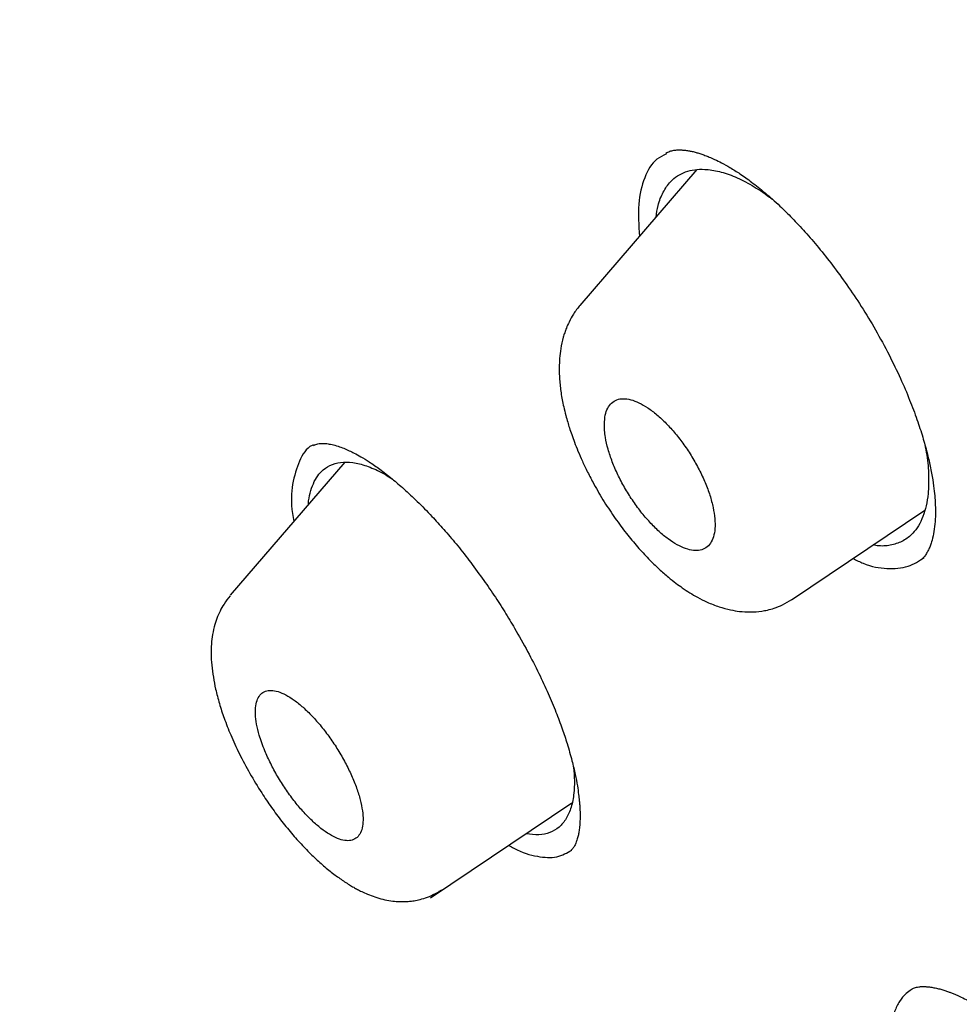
# Model space of a CAD drawing. Header units: millimetres. Extents: x 8 to 827, y 12 to 1643.
# Tile 48 of 134: x 663 to 673, y 618 to 629. Entities that reach past the tile are written whole.
import ezdxf

# ---------------------------------------------------------------- set-up
doc = ezdxf.new("R2010")
doc.units = ezdxf.units.MM

msp = doc.modelspace()

# ---------------------------------------------------------------- linework, layer by layer
at = {"color": 7, "linetype": 'Continuous', "lineweight": 30}
for p, q in [((669.815, 627.267), (668.583, 625.838)), ((666.11, 624.187), (664.902, 622.786)), ((670.813, 622.739), (672.215, 623.682)), ((667.011, 619.6), (668.501, 620.6))]:
    msp.add_line(p, q, dxfattribs=at)
for points, knots in [([(748.24, 569.38), (748.275, 569.411), (748.342, 569.47), (748.432, 569.553), (748.508, 569.624), (748.572, 569.685), (748.628, 569.741), (748.679, 569.792), (748.726, 569.839), (748.772, 569.886), (748.819, 569.934), (748.869, 569.987), (748.916, 570.038), (748.958, 570.083), (749, 570.129), (749.048, 570.182), (749.107, 570.249), (749.171, 570.323), (749.237, 570.401), (749.3, 570.477), (749.36, 570.55), (749.407, 570.609), (749.444, 570.656), (749.475, 570.696), (749.51, 570.741), (749.55, 570.794), (749.593, 570.852), (749.637, 570.911), (749.679, 570.968), (749.716, 571.02), (749.75, 571.069), (749.785, 571.118), (749.822, 571.172), (749.866, 571.237), (749.914, 571.308), (749.961, 571.38), (750.002, 571.443), (750.04, 571.502), (750.079, 571.563), (750.122, 571.634), (750.17, 571.712), (750.216, 571.789), (750.256, 571.858), (750.292, 571.92), (750.327, 571.981), (750.362, 572.044), (750.399, 572.11), (750.434, 572.175), (750.468, 572.239), (750.498, 572.296), (750.527, 572.352), (750.557, 572.41), (750.591, 572.476), (750.629, 572.553), (750.67, 572.636), (750.709, 572.718), (750.744, 572.791), (750.775, 572.86), (750.809, 572.932), (750.846, 573.016), (750.886, 573.107), (750.925, 573.198), (750.961, 573.283), (750.999, 573.376), (751.042, 573.482), (751.091, 573.606), (751.138, 573.729), (751.182, 573.848), (751.225, 573.968), (751.272, 574.101), (751.315, 574.231), (751.354, 574.35), (751.386, 574.449), (751.414, 574.539), (751.439, 574.621), (751.465, 574.709), (751.496, 574.813), (751.531, 574.938), (751.568, 575.071), (751.6, 575.192), (751.626, 575.295), (751.649, 575.384), (751.67, 575.472), (751.697, 575.585), (751.729, 575.722), (751.764, 575.881), (751.796, 576.034), (751.825, 576.18), (751.85, 576.307), (751.871, 576.419), (751.889, 576.519), (751.907, 576.623), (751.925, 576.73), (751.943, 576.845), (751.963, 576.975), (751.984, 577.116), (752.004, 577.259), (752.022, 577.393), (752.037, 577.516), (752.05, 577.626), (752.061, 577.723), (752.07, 577.8), (752.077, 577.868), (752.084, 577.939), (752.093, 578.028), (752.102, 578.131), (752.112, 578.243), (752.122, 578.356), (752.13, 578.465), (752.138, 578.57), (752.144, 578.668), (752.15, 578.76), (752.155, 578.843), (752.159, 578.915), (752.162, 578.976), (752.165, 579.032), (752.168, 579.092), (752.171, 579.166), (752.174, 579.254), (752.178, 579.352), (752.181, 579.455), (752.184, 579.561), (752.187, 579.674), (752.189, 579.792), (752.19, 579.912), (752.191, 580.024), (752.192, 580.116), (752.192, 580.188), (752.192, 580.242), (752.191, 580.294), (752.191, 580.353), (752.19, 580.425), (752.189, 580.511), (752.188, 580.607), (752.186, 580.706), (752.183, 580.805), (752.181, 580.904), (752.177, 581.014), (752.173, 581.135), (752.168, 581.263), (752.162, 581.377), (752.158, 581.472), (752.154, 581.542), (752.151, 581.593), (752.149, 581.636), (752.146, 581.688), (752.142, 581.751), (752.137, 581.826), (752.13, 581.936), (752.12, 582.076), (752.108, 582.239), (752.095, 582.394), (752.083, 582.538), (752.07, 582.673), (752.058, 582.801), (752.045, 582.925), (752.03, 583.069), (752.012, 583.236), (751.989, 583.431), (751.964, 583.637), (751.936, 583.853), (751.905, 584.078), (751.872, 584.306), (751.842, 584.503), (751.816, 584.665), (751.796, 584.792), (751.776, 584.909), (751.759, 585.013), (751.743, 585.103), (751.728, 585.189), (751.712, 585.28), (751.694, 585.384), (751.672, 585.501), (751.648, 585.632), (751.609, 585.838), (751.552, 586.122), (751.476, 586.49), (751.411, 586.785), (751.364, 586.996), (751.338, 587.109), (751.315, 587.208), (751.295, 587.292), (751.279, 587.362), (751.265, 587.418), (751.253, 587.47), (751.238, 587.531), (751.218, 587.612), (751.193, 587.715), (751.162, 587.84), (751.127, 587.978), (751.075, 588.181), (751.009, 588.435), (750.94, 588.69), (750.887, 588.882), (750.85, 589.015), (750.816, 589.136), (750.785, 589.245), (750.758, 589.339), (750.734, 589.42), (750.709, 589.508), (750.677, 589.615), (750.636, 589.755), (750.586, 589.921), (750.527, 590.113), (750.437, 590.404), (750.315, 590.787), (750.187, 591.177), (750.08, 591.492), (749.999, 591.731), (749.916, 591.971), (749.831, 592.21), (749.754, 592.426), (749.688, 592.61), (749.634, 592.756), (749.589, 592.878), (749.553, 592.977), (749.526, 593.049), (749.506, 593.103), (749.487, 593.154), (749.463, 593.217), (749.433, 593.297), (749.396, 593.395), (749.354, 593.505), (749.283, 593.69), (749.187, 593.94), (749.075, 594.224), (748.976, 594.474), (748.885, 594.699), (748.79, 594.933), (748.687, 595.183), (748.577, 595.449), (748.458, 595.73), (748.348, 595.988), (748.251, 596.215), (748.17, 596.402), (748.093, 596.578), (748.022, 596.739), (747.952, 596.896), (747.886, 597.045), (747.824, 597.182), (747.77, 597.303), (747.716, 597.423), (747.655, 597.558), (747.584, 597.712), (747.506, 597.882), (747.423, 598.062), (747.319, 598.286), (747.191, 598.558), (747.038, 598.881), (746.854, 599.265), (746.635, 599.715), (746.379, 600.235), (746.102, 600.785), (745.806, 601.366), (745.544, 601.869), (745.326, 602.284), (745.156, 602.603), (744.981, 602.929), (744.806, 603.253), (744.637, 603.563), (744.48, 603.849), (744.335, 604.11), (744.206, 604.343), (744.091, 604.548), (743.991, 604.725), (743.903, 604.88), (743.829, 605.011), (743.768, 605.118), (743.724, 605.196), (743.695, 605.247), (743.676, 605.279), (743.66, 605.308), (743.641, 605.34), (743.619, 605.378), (743.582, 605.443), (743.525, 605.542), (743.445, 605.68), (743.35, 605.845), (743.239, 606.036), (743.112, 606.252), (742.97, 606.495), (742.811, 606.764), (742.635, 607.06), (742.442, 607.381), (742.233, 607.727), (742.008, 608.097), (741.766, 608.491), (741.506, 608.91), (741.224, 609.359), (740.92, 609.841), (740.592, 610.353), (740.249, 610.883), (739.83, 611.524), (739.338, 612.266), (738.735, 613.158), (738.089, 614.096), (737.399, 615.079), (736.686, 616.076), (735.95, 617.085), (735.19, 618.105), (734.425, 619.114), (733.654, 620.11), (732.864, 621.112), (732.055, 622.12), (731.226, 623.132), (730.395, 624.128), (729.562, 625.108), (728.728, 626.072), (727.91, 627.001), (727.107, 627.896), (726.322, 628.757), (725.539, 629.603), (724.758, 630.434), (723.932, 631.299), (723.061, 632.197), (722.143, 633.126), (721.23, 634.035), (720.321, 634.923), (719.417, 635.792), (718.536, 636.625), (717.678, 637.422), (716.843, 638.186), (716.015, 638.932), (715.194, 639.661), (714.349, 640.399), (713.482, 641.144), (712.593, 641.894), (711.715, 642.623), (710.848, 643.331), (709.992, 644.018), (709.14, 644.691), (708.284, 645.355), (707.397, 646.03), (706.479, 646.717), (705.529, 647.414), (704.783, 647.95), (704.244, 648.332), (703.915, 648.563), (703.586, 648.793), (703.254, 649.022), (702.922, 649.251), (702.592, 649.476), (702.296, 649.676), (702.043, 649.846), (701.836, 649.985), (701.651, 650.108), (701.488, 650.216), (701.347, 650.309), (701.23, 650.386), (701.134, 650.449), (701.06, 650.498), (701.005, 650.534), (700.955, 650.566), (700.895, 650.605), (700.812, 650.659), (700.711, 650.725), (700.598, 650.798), (700.448, 650.895), (700.26, 651.016), (700.027, 651.165), (699.776, 651.325), (699.507, 651.495), (699.22, 651.674), (698.913, 651.865), (698.592, 652.063), (698.163, 652.325), (697.64, 652.64), (697.098, 652.961), (696.638, 653.23), (696.256, 653.45), (695.951, 653.623), (695.724, 653.752), (695.578, 653.834), (695.447, 653.907), (695.332, 653.971), (695.213, 654.037), (695.077, 654.112), (694.916, 654.201), (694.739, 654.298), (694.55, 654.401), (694.289, 654.542), (693.955, 654.72), (693.518, 654.951), (693.035, 655.201), (692.503, 655.471), (692.081, 655.682), (691.773, 655.833), (691.589, 655.922), (691.415, 656.006), (691.259, 656.081), (691.126, 656.145), (691.017, 656.197), (690.931, 656.237), (690.867, 656.267), (690.811, 656.294), (690.747, 656.324), (690.661, 656.364), (690.55, 656.415), (690.414, 656.479), (690.258, 656.55), (690.093, 656.626), (689.876, 656.724), (689.615, 656.841), (689.3, 656.98), (688.984, 657.117), (688.664, 657.254), (688.346, 657.387), (688.098, 657.49), (687.921, 657.562), (687.821, 657.602), (687.735, 657.637), (687.665, 657.665), (687.611, 657.687), (687.566, 657.705), (687.524, 657.722), (687.475, 657.741), (687.406, 657.769), (687.313, 657.805), (687.192, 657.852), (687.053, 657.906), (686.898, 657.966), (686.731, 658.03), (686.559, 658.095), (686.382, 658.161), (686.154, 658.245), (685.871, 658.347), (685.604, 658.442), (685.406, 658.51), (685.288, 658.551), (685.185, 658.586), (685.106, 658.613), (685.045, 658.634), (684.999, 658.649), (684.949, 658.666), (684.888, 658.687), (684.812, 658.712), (684.721, 658.742), (684.561, 658.794), (684.342, 658.864), (684.1, 658.94), (683.898, 659.003), (683.731, 659.053), (683.575, 659.1), (683.43, 659.143), (683.292, 659.183), (683.166, 659.219), (683.054, 659.251), (682.962, 659.277), (682.898, 659.295), (682.853, 659.307), (682.817, 659.317), (682.772, 659.329), (682.713, 659.345), (682.64, 659.365), (682.535, 659.393), (682.402, 659.428), (682.25, 659.468), (682.105, 659.505), (681.968, 659.539), (681.841, 659.571), (681.722, 659.6), (681.581, 659.634), (681.417, 659.672), (681.227, 659.715), (681.035, 659.758), (680.849, 659.798), (680.667, 659.836), (680.488, 659.873), (680.305, 659.909), (680.117, 659.945), (679.934, 659.978), (679.756, 660.01), (679.587, 660.039), (679.423, 660.066), (679.255, 660.093), (679.08, 660.12), (678.894, 660.147), (678.72, 660.171), (678.561, 660.192), (678.422, 660.21), (678.292, 660.225), (678.178, 660.239), (678.075, 660.25), (677.973, 660.261), (677.86, 660.273), (677.734, 660.285), (677.586, 660.299), (677.426, 660.313), (677.258, 660.326), (677.098, 660.338), (676.947, 660.347), (676.798, 660.356), (676.645, 660.364), (676.436, 660.373), (676.18, 660.382), (675.885, 660.388), (675.638, 660.389), (675.432, 660.388), (675.264, 660.385), (675.091, 660.381), (674.904, 660.375), (674.72, 660.367), (674.548, 660.358), (674.402, 660.349), (674.272, 660.34), (674.159, 660.331), (674.071, 660.324), (674.003, 660.318), (673.946, 660.312), (673.883, 660.307), (673.811, 660.3), (673.729, 660.291), (673.636, 660.281), (673.533, 660.269), (673.42, 660.256), (673.308, 660.241), (673.201, 660.227), (673.103, 660.213), (673.01, 660.199), (672.924, 660.186), (672.846, 660.174), (672.774, 660.162), (672.702, 660.15), (672.624, 660.136), (672.535, 660.12), (672.437, 660.102), (672.337, 660.083), (672.241, 660.064), (672.154, 660.046), (672.075, 660.029), (672.003, 660.013), (671.924, 659.995), (671.833, 659.974), (671.727, 659.949), (671.62, 659.923), (671.518, 659.897), (671.426, 659.873), (671.339, 659.849), (671.246, 659.824), (671.143, 659.794), (671.036, 659.763), (670.934, 659.732), (670.842, 659.703), (670.753, 659.675), (670.653, 659.642), (670.543, 659.605), (670.431, 659.566), (670.327, 659.529), (670.227, 659.492), (670.125, 659.454), (670.016, 659.412), (669.914, 659.371), (669.825, 659.335), (669.754, 659.305), (669.687, 659.277), (669.615, 659.246), (669.54, 659.213), (669.464, 659.179), (669.394, 659.147), (669.33, 659.117), (669.273, 659.091), (669.221, 659.066), (669.169, 659.041), (669.112, 659.013), (669.047, 658.981), (668.975, 658.945), (668.91, 658.911), (668.854, 658.883), (668.812, 658.861), (668.778, 658.842), (668.746, 658.825), (668.709, 658.805), (668.663, 658.78), (668.605, 658.748), (668.541, 658.713), (668.478, 658.677), (668.421, 658.644), (668.37, 658.615), (668.324, 658.587), (668.277, 658.559), (668.225, 658.528), (668.167, 658.493), (668.103, 658.453), (668.036, 658.411), (667.971, 658.369), (667.911, 658.33), (667.858, 658.295), (667.805, 658.26), (667.747, 658.221), (667.681, 658.176), (667.611, 658.128), (667.54, 658.077), (667.472, 658.029), (667.407, 657.981), (667.341, 657.933), (667.274, 657.882), (667.206, 657.83), (667.145, 657.782), (667.091, 657.74), (667.047, 657.705), (667.012, 657.677), (666.979, 657.65), (666.94, 657.618), (666.892, 657.578), (666.835, 657.531), (666.771, 657.476), (666.698, 657.414), (666.618, 657.343), (666.562, 657.293), (666.533, 657.266)], [0, 0, 0, 0, 0.001644, 0.003103, 0.004378, 0.005477, 0.006468, 0.007363, 0.008161, 0.008882, 0.009699, 0.010611, 0.011498, 0.012241, 0.012841, 0.013757, 0.014848, 0.016085, 0.017298, 0.018516, 0.019659, 0.020704, 0.021236, 0.021829, 0.022522, 0.023314, 0.024205, 0.025136, 0.025961, 0.026737, 0.027404, 0.028117, 0.028902, 0.02976, 0.03092, 0.031958, 0.032848, 0.033605, 0.034447, 0.035438, 0.036574, 0.03767, 0.038617, 0.039416, 0.040195, 0.041122, 0.041955, 0.042866, 0.04372, 0.044483, 0.045154, 0.045907, 0.046765, 0.047771, 0.048917, 0.049997, 0.050927, 0.051709, 0.052625, 0.053691, 0.054893, 0.056052, 0.057105, 0.058054, 0.059494, 0.061028, 0.062595, 0.063958, 0.065344, 0.066913, 0.068699, 0.069932, 0.071117, 0.072163, 0.073068, 0.073944, 0.075209, 0.076662, 0.078249, 0.079712, 0.080753, 0.081727, 0.082702, 0.083683, 0.085478, 0.087244, 0.088909, 0.090472, 0.091985, 0.093016, 0.094082, 0.095179, 0.096307, 0.097484, 0.09881, 0.100394, 0.101893, 0.103278, 0.104548, 0.105683, 0.106664, 0.10749, 0.108043, 0.108733, 0.109643, 0.110743, 0.111872, 0.113004, 0.114141, 0.115138, 0.116137, 0.117064, 0.117881, 0.118587, 0.119183, 0.119675, 0.120229, 0.120958, 0.121839, 0.122815, 0.123817, 0.124845, 0.125899, 0.127073, 0.128268, 0.129351, 0.130275, 0.130888, 0.131404, 0.131839, 0.13237, 0.133054, 0.133884, 0.134824, 0.135763, 0.136691, 0.137611, 0.13852, 0.139778, 0.141002, 0.142068, 0.142946, 0.143637, 0.143987, 0.144356, 0.144831, 0.145411, 0.146098, 0.146889, 0.148434, 0.149933, 0.151335, 0.152638, 0.153842, 0.154978, 0.156084, 0.157161, 0.15883, 0.16055, 0.162349, 0.164289, 0.166263, 0.168283, 0.170255, 0.171396, 0.172518, 0.173545, 0.174434, 0.1752, 0.175874, 0.176647, 0.177537, 0.178544, 0.179668, 0.180875, 0.18381, 0.186911, 0.190178, 0.191242, 0.192185, 0.193007, 0.193708, 0.194287, 0.194745, 0.1951, 0.19559, 0.196262, 0.197117, 0.198154, 0.199347, 0.200529, 0.203168, 0.205597, 0.206756, 0.207852, 0.208841, 0.209717, 0.210479, 0.211128, 0.211687, 0.212604, 0.21373, 0.215064, 0.216607, 0.218357, 0.222056, 0.225753, 0.227633, 0.229512, 0.23139, 0.233267, 0.235127, 0.236437, 0.237566, 0.238514, 0.239282, 0.23987, 0.240182, 0.240543, 0.241034, 0.241655, 0.242405, 0.243284, 0.244212, 0.246686, 0.249046, 0.25074, 0.252411, 0.254188, 0.256082, 0.258093, 0.26022, 0.262465, 0.263905, 0.265341, 0.266662, 0.267862, 0.268941, 0.270172, 0.271196, 0.272013, 0.272865, 0.273866, 0.275017, 0.276297, 0.277629, 0.279008, 0.281269, 0.283645, 0.286135, 0.289713, 0.293497, 0.297487, 0.301683, 0.306084, 0.308321, 0.310607, 0.312943, 0.315305, 0.31752, 0.319553, 0.321404, 0.323074, 0.324493, 0.325747, 0.326838, 0.327764, 0.328527, 0.329103, 0.32941, 0.329598, 0.329788, 0.330018, 0.330287, 0.330596, 0.331391, 0.332368, 0.333527, 0.334869, 0.336392, 0.338098, 0.339985, 0.342055, 0.344307, 0.346741, 0.349308, 0.352051, 0.354969, 0.358063, 0.361436, 0.364995, 0.368722, 0.372463, 0.378308, 0.38411, 0.390961, 0.397751, 0.404481, 0.411623, 0.418696, 0.425698, 0.432631, 0.439494, 0.446696, 0.453819, 0.460864, 0.467831, 0.474719, 0.481528, 0.487875, 0.494152, 0.500358, 0.506494, 0.512559, 0.519677, 0.526714, 0.533668, 0.540541, 0.547332, 0.554042, 0.560294, 0.566473, 0.572581, 0.578617, 0.584581, 0.591152, 0.597634, 0.604026, 0.610327, 0.616538, 0.622676, 0.628878, 0.635172, 0.641972, 0.648877, 0.655887, 0.658271, 0.660667, 0.663075, 0.665495, 0.667927, 0.670371, 0.672745, 0.674429, 0.67595, 0.67731, 0.678508, 0.679545, 0.680405, 0.681109, 0.681658, 0.68205, 0.682319, 0.682761, 0.683377, 0.684146, 0.684988, 0.685895, 0.687451, 0.689169, 0.691047, 0.693026, 0.695158, 0.697441, 0.699874, 0.702334, 0.707046, 0.711597, 0.714542, 0.717415, 0.720215, 0.721446, 0.722556, 0.723543, 0.724408, 0.725182, 0.726266, 0.727494, 0.728865, 0.730329, 0.731824, 0.734852, 0.738001, 0.741919, 0.746039, 0.750362, 0.751803, 0.753265, 0.754671, 0.7559, 0.75695, 0.757821, 0.758479, 0.758977, 0.759335, 0.759813, 0.760491, 0.76137, 0.76245, 0.76373, 0.765074, 0.766392, 0.76891, 0.771331, 0.773964, 0.776525, 0.779094, 0.781673, 0.782582, 0.783416, 0.78412, 0.784695, 0.785139, 0.785452, 0.785777, 0.786179, 0.786657, 0.787484, 0.788471, 0.789618, 0.790924, 0.792315, 0.793743, 0.795208, 0.79671, 0.799445, 0.802294, 0.803423, 0.804429, 0.805294, 0.806018, 0.806456, 0.806819, 0.807208, 0.807725, 0.808368, 0.80914, 0.81003, 0.81246, 0.814726, 0.816244, 0.817679, 0.81903, 0.820297, 0.821455, 0.822605, 0.823582, 0.824384, 0.825013, 0.825273, 0.825551, 0.825949, 0.826467, 0.827105, 0.827863, 0.829233, 0.830599, 0.831885, 0.833092, 0.83422, 0.83527, 0.836282, 0.837997, 0.839664, 0.841378, 0.84317, 0.844693, 0.846322, 0.848044, 0.849704, 0.851461, 0.853083, 0.854627, 0.856127, 0.857652, 0.859292, 0.861041, 0.862862, 0.864186, 0.865538, 0.866788, 0.867876, 0.868801, 0.869719, 0.870796, 0.872031, 0.873339, 0.875035, 0.876665, 0.87822, 0.879681, 0.881074, 0.882564, 0.884182, 0.887232, 0.890161, 0.892979, 0.894654, 0.896351, 0.898081, 0.899909, 0.902064, 0.903719, 0.905225, 0.906578, 0.907755, 0.908744, 0.909333, 0.909886, 0.910537, 0.911293, 0.912159, 0.913131, 0.914222, 0.915432, 0.91671, 0.917805, 0.918852, 0.919851, 0.920779, 0.921625, 0.92239, 0.923111, 0.923948, 0.924917, 0.926018, 0.927151, 0.928198, 0.929159, 0.930034, 0.930822, 0.931538, 0.932678, 0.933857, 0.935076, 0.936276, 0.937278, 0.938201, 0.939231, 0.940408, 0.941718, 0.942908, 0.943929, 0.94488, 0.946018, 0.947378, 0.948725, 0.949948, 0.951064, 0.952253, 0.953565, 0.954954, 0.955926, 0.956773, 0.957521, 0.958377, 0.95938, 0.960273, 0.961159, 0.961955, 0.962659, 0.963272, 0.96388, 0.964592, 0.965411, 0.966335, 0.967273, 0.967903, 0.968435, 0.96887, 0.969228, 0.969655, 0.97027, 0.971016, 0.971884, 0.97272, 0.973468, 0.974129, 0.974703, 0.975296, 0.975976, 0.976747, 0.97761, 0.97852, 0.979437, 0.98024, 0.98093, 0.981609, 0.982401, 0.983307, 0.98432, 0.985295, 0.98628, 0.987152, 0.988023, 0.989078, 0.990032, 0.990937, 0.991719, 0.99238, 0.99282, 0.993259, 0.99383, 0.994537, 0.99538, 0.996339, 0.997429, 0.998649, 1, 1, 1, 1]), ([(653.195, 626.045), (653.075, 626.473), (652.789, 627.492), (652.429, 629.048), (652.103, 630.717), (651.86, 632.333), (651.696, 633.893), (651.613, 635.395), (651.61, 636.835), (651.689, 638.212), (651.849, 639.521), (652.09, 640.761), (652.412, 641.929), (652.814, 643.022), (653.296, 644.039), (653.854, 644.98), (654.49, 645.841), (655.201, 646.621), (655.986, 647.32), (656.844, 647.934), (657.774, 648.463), (658.775, 648.905), (659.844, 649.26), (660.978, 649.527), (662.176, 649.707), (663.435, 649.799), (664.753, 649.803), (666.128, 649.719), (667.556, 649.547), (669.037, 649.286), (670.566, 648.936), (672.142, 648.499), (673.76, 647.977), (675.418, 647.369), (677.112, 646.678), (678.839, 645.906), (680.598, 645.051), (682.382, 644.121), (683.591, 643.436), (684.195, 643.093)], [0, 0, 0, 0, 0.019713, 0.046944, 0.074175, 0.101405, 0.128636, 0.155866, 0.183096, 0.210326, 0.237556, 0.264787, 0.292018, 0.319247, 0.346477, 0.373707, 0.400937, 0.428167, 0.455396, 0.482626, 0.509856, 0.537086, 0.564316, 0.591546, 0.618777, 0.646009, 0.67324, 0.700472, 0.727704, 0.754936, 0.782168, 0.809397, 0.836625, 0.863853, 0.89108, 0.918308, 0.945537, 0.972767, 1, 1, 1, 1]), ([(683.615, 640.89), (683.189, 641.132), (682.337, 641.618), (681.073, 642.296), (679.821, 642.936), (678.582, 643.534), (677.356, 644.092), (676.145, 644.609), (674.986, 645.07), (673.881, 645.478), (672.83, 645.836), (671.799, 646.157), (670.79, 646.44), (669.8, 646.686), (668.797, 646.901), (667.784, 647.083), (666.766, 647.225), (665.777, 647.321), (664.818, 647.372), (663.889, 647.377), (662.988, 647.338), (662.14, 647.255), (661.344, 647.134), (660.6, 646.979), (659.885, 646.785), (659.199, 646.555), (658.541, 646.287), (657.894, 645.973), (657.263, 645.609), (656.65, 645.192), (656.075, 644.732), (655.537, 644.229), (655.036, 643.684), (654.571, 643.095), (654.156, 642.481), (653.788, 641.849), (653.466, 641.203), (653.178, 640.525), (652.925, 639.817), (652.707, 639.076), (652.517, 638.283), (652.361, 637.433), (652.241, 636.525), (652.163, 635.583), (652.125, 634.605), (652.129, 633.594), (652.174, 632.546), (652.258, 631.497), (652.377, 630.45), (652.527, 629.412), (652.711, 628.354), (652.929, 627.274), (653.182, 626.173), (653.477, 625.019), (653.818, 623.811), (654.209, 622.548), (654.638, 621.263), (655.11, 619.954), (655.475, 618.987), (655.694, 618.45), (655.73, 618.363)], [0, 0, 0, 0, 0.018168, 0.036326, 0.054491, 0.072679, 0.090908, 0.109195, 0.127452, 0.144101, 0.160689, 0.17723, 0.193736, 0.21022, 0.226695, 0.244926, 0.263092, 0.281212, 0.2993, 0.317374, 0.335451, 0.353639, 0.3703, 0.386927, 0.403534, 0.420133, 0.436737, 0.45336, 0.471437, 0.489491, 0.507539, 0.525598, 0.543685, 0.561819, 0.580098, 0.596822, 0.613488, 0.630111, 0.646704, 0.663283, 0.679862, 0.697888, 0.715896, 0.733906, 0.751938, 0.770011, 0.788145, 0.806401, 0.823099, 0.839747, 0.856359, 0.872952, 0.889541, 0.906143, 0.924177, 0.942205, 0.96025, 0.97833, 0.996468, 1, 1, 1, 1]), ([(653.294, 626.552), (653.216, 626.898), (653.035, 627.705), (652.815, 628.932), (652.623, 630.237), (652.489, 631.506), (652.411, 632.712), (652.387, 633.856), (652.413, 634.938), (652.49, 635.98), (652.616, 636.982), (652.795, 637.96), (653.029, 638.908), (653.322, 639.821), (653.67, 640.683), (654.073, 641.495), (654.53, 642.256), (655.032, 642.951), (655.573, 643.581), (656.148, 644.147), (656.769, 644.662), (657.436, 645.125), (658.159, 645.542), (658.94, 645.911), (659.78, 646.226), (660.668, 646.482), (661.603, 646.679), (662.584, 646.815), (663.589, 646.89), (664.612, 646.907), (665.648, 646.87), (666.718, 646.778), (667.822, 646.631), (668.978, 646.427), (670.185, 646.162), (671.446, 645.831), (672.74, 645.441), (674.068, 644.989), (675.428, 644.478), (676.787, 643.92), (678.139, 643.322), (679.479, 642.688), (680.832, 642.007), (682.201, 641.277), (683.613, 640.483), (685.069, 639.621), (686.568, 638.69), (688.077, 637.709), (689.595, 636.677), (691.122, 635.596), (692.623, 634.492), (694.093, 633.372), (695.529, 632.239), (696.959, 631.073), (698.385, 629.873), (699.839, 628.61), (701.318, 627.284), (702.82, 625.893), (704.309, 624.471), (705.784, 623.018), (707.245, 621.533), (708.662, 620.05), (710.032, 618.574), (711.352, 617.112), (712.647, 615.636), (713.918, 614.144), (715.194, 612.604), (716.469, 611.017), (717.74, 609.385), (718.979, 607.743), (720.184, 606.091), (721.357, 604.43), (722.475, 602.793), (723.536, 601.186), (724.538, 599.616), (725.502, 598.05), (726.427, 596.49), (727.33, 594.905), (728.208, 593.3), (729.056, 591.676), (729.856, 590.066), (730.61, 588.469), (731.318, 586.883), (731.967, 585.34), (732.556, 583.846), (733.087, 582.404), (733.569, 580.988), (734.007, 579.594), (734.257, 578.688), (734.383, 578.234)], [0, 0, 0, 0, 0.008876, 0.020682, 0.032495, 0.044332, 0.056199, 0.06737, 0.078531, 0.089696, 0.100881, 0.1121, 0.123869, 0.135635, 0.147414, 0.159222, 0.171078, 0.182971, 0.194162, 0.205338, 0.216513, 0.227699, 0.238911, 0.250665, 0.262425, 0.274207, 0.286025, 0.297894, 0.309779, 0.320951, 0.332111, 0.343271, 0.354444, 0.365643, 0.377392, 0.389159, 0.400959, 0.412806, 0.424715, 0.436643, 0.447835, 0.45899, 0.470121, 0.48124, 0.492361, 0.504223, 0.51607, 0.527917, 0.53978, 0.551673, 0.563571, 0.574736, 0.585863, 0.596966, 0.608055, 0.619144, 0.631032, 0.642894, 0.654744, 0.666597, 0.678468, 0.690376, 0.701568, 0.712718, 0.723839, 0.734944, 0.746044, 0.757899, 0.76973, 0.781551, 0.793379, 0.805229, 0.817143, 0.828357, 0.839535, 0.850692, 0.861841, 0.872996, 0.884798, 0.896581, 0.908363, 0.92016, 0.93199, 0.943921, 0.955168, 0.966383, 0.977584, 0.988784, 1, 1, 1, 1]), ([(669.495, 627.432), (669.46, 627.416), (669.36, 627.369), (669.257, 627.192), (669.19, 626.918), (669.203, 626.682), (669.21, 626.565)], [0, 0, 0, 0, 0.1492184, 0.4339382, 0.7202698, 1, 1, 1, 1]), ([(669.489, 627.441), (669.502, 627.448), (669.527, 627.461), (669.569, 627.471), (669.611, 627.475), (669.654, 627.475), (669.695, 627.471), (669.735, 627.465), (669.776, 627.457), (669.816, 627.446), (669.858, 627.433), (669.901, 627.418), (669.948, 627.399), (670.007, 627.374), (670.079, 627.338), (670.168, 627.288), (670.274, 627.222), (670.397, 627.134), (670.538, 627.022), (670.68, 626.895), (670.821, 626.756), (670.957, 626.61), (671.099, 626.445), (671.247, 626.259), (671.398, 626.052), (671.55, 625.825), (671.701, 625.578), (671.792, 625.405), (671.839, 625.317)], [0, 0, 0, 0, 0.049734, 0.09152, 0.125109, 0.152074, 0.176463, 0.198458, 0.218591, 0.238163, 0.257228, 0.275781, 0.294376, 0.317212, 0.345169, 0.378267, 0.416528, 0.45998, 0.508674, 0.562669, 0.606653, 0.653657, 0.70371, 0.756825, 0.813005, 0.872247, 0.93456, 1, 1, 1, 1]), ([(669.386, 626.769), (669.392, 626.81), (669.407, 626.908), (669.458, 627.033), (669.528, 627.136), (669.609, 627.204), (669.695, 627.246), (669.791, 627.269), (669.909, 627.274), (670.05, 627.252), (670.218, 627.196), (670.395, 627.104), (670.528, 627.021), (670.601, 626.962), (670.611, 626.954)], [0, 0, 0, 0, 0.0724133, 0.1739896, 0.274863, 0.3501917, 0.4266963, 0.5026881, 0.578593, 0.6799571, 0.7815731, 0.8823272, 0.9831078, 1, 1, 1, 1]), ([(668.586, 625.841), (668.562, 625.81), (668.518, 625.755), (668.473, 625.671), (668.443, 625.604), (668.424, 625.551), (668.402, 625.479), (668.383, 625.391), (668.37, 625.283), (668.365, 625.175), (668.369, 625.055), (668.384, 624.917), (668.408, 624.79), (668.434, 624.687), (668.454, 624.612), (668.475, 624.545), (668.499, 624.475), (668.528, 624.394), (668.565, 624.301), (668.611, 624.196), (668.667, 624.08), (668.742, 623.935), (668.838, 623.771), (668.954, 623.597), (669.071, 623.439), (669.189, 623.297), (669.305, 623.172), (669.413, 623.066), (669.51, 622.982), (669.59, 622.917), (669.666, 622.862), (669.741, 622.812), (669.827, 622.761), (669.931, 622.71), (670.048, 622.664), (670.161, 622.633), (670.27, 622.615), (670.38, 622.609), (670.478, 622.616), (670.562, 622.631), (670.636, 622.652), (670.724, 622.686), (670.783, 622.722), (670.815, 622.741)], [0, 0, 0, 0, 0.02787, 0.049967, 0.066303, 0.078624, 0.09069, 0.120169, 0.144536, 0.166827, 0.195213, 0.227041, 0.258997, 0.278353, 0.293636, 0.306409, 0.321268, 0.338532, 0.358201, 0.380278, 0.404768, 0.431637, 0.472124, 0.510881, 0.54781, 0.582981, 0.616436, 0.647944, 0.67492, 0.696665, 0.714256, 0.735194, 0.755828, 0.781784, 0.813561, 0.843895, 0.866786, 0.893877, 0.921917, 0.935668, 0.952417, 0.973935, 1, 1, 1, 1]), ([(671.839, 625.317), (671.88, 625.234), (671.959, 625.075), (672.055, 624.847), (672.133, 624.641), (672.193, 624.456), (672.239, 624.292), (672.274, 624.141), (672.299, 624.006), (672.315, 623.887), (672.323, 623.793), (672.327, 623.714), (672.328, 623.628), (672.322, 623.532), (672.308, 623.432), (672.29, 623.358), (672.271, 623.302), (672.253, 623.261), (672.232, 623.224), (672.208, 623.189), (672.19, 623.172), (672.181, 623.162)], [0, 0, 0, 0, 0.082247, 0.158413, 0.228598, 0.292888, 0.351368, 0.404118, 0.459958, 0.507764, 0.547605, 0.580361, 0.612863, 0.669718, 0.729197, 0.787412, 0.821464, 0.857395, 0.899134, 0.946674, 1, 1, 1, 1]), ([(668.842, 624.59), (668.842, 624.567), (668.843, 624.523), (668.854, 624.435), (668.879, 624.325), (668.923, 624.192), (668.982, 624.056), (669.053, 623.92), (669.135, 623.789), (669.225, 623.665), (669.32, 623.554), (669.417, 623.456), (669.514, 623.376), (669.609, 623.315), (669.699, 623.274), (669.781, 623.255), (669.853, 623.258), (669.914, 623.284), (669.961, 623.331), (669.993, 623.4), (670.008, 623.487), (670.007, 623.591), (669.989, 623.709), (669.955, 623.838), (669.905, 623.972), (669.841, 624.109), (669.766, 624.243), (669.681, 624.372), (669.589, 624.491), (669.493, 624.598), (669.395, 624.689), (669.298, 624.763), (669.205, 624.816), (669.118, 624.849), (669.04, 624.86), (668.971, 624.848), (668.916, 624.814), (668.875, 624.759), (668.848, 624.685), (668.844, 624.622), (668.842, 624.59)], [0, 0, 0, 0, 0.017403, 0.034807, 0.062108, 0.08941, 0.116686, 0.143963, 0.171026, 0.19809, 0.22485, 0.251609, 0.278106, 0.304601, 0.330985, 0.357367, 0.383838, 0.410308, 0.437032, 0.463757, 0.490793, 0.51783, 0.545094, 0.57236, 0.599667, 0.626975, 0.654121, 0.681267, 0.708125, 0.734981, 0.761548, 0.788114, 0.814511, 0.840907, 0.867328, 0.893749, 0.920316, 0.946883, 0.973441, 1, 1, 1, 1]), ([(665.781, 624.364), (665.788, 624.368), (665.801, 624.375), (665.824, 624.381), (665.85, 624.385), (665.884, 624.386), (665.923, 624.383), (665.974, 624.374), (666.034, 624.358), (666.095, 624.336), (666.153, 624.311), (666.213, 624.281), (666.283, 624.243), (666.372, 624.188), (666.482, 624.112), (666.604, 624.017), (666.736, 623.904), (666.876, 623.773), (667.016, 623.63), (667.153, 623.479), (667.284, 623.326), (667.42, 623.154), (667.51, 623.03), (667.556, 622.966)], [0, 0, 0, 0, 0.05319, 0.098575, 0.136059, 0.168147, 0.201485, 0.245429, 0.290461, 0.329939, 0.36298, 0.390543, 0.425978, 0.469319, 0.520625, 0.57998, 0.635656, 0.697022, 0.764104, 0.818188, 0.875511, 0.936097, 1, 1, 1, 1]), ([(672.214, 624.376), (672.222, 624.337), (672.245, 624.221), (672.258, 624.045), (672.254, 623.869), (672.231, 623.726), (672.197, 623.613), (672.151, 623.515), (672.083, 623.427), (671.992, 623.355), (671.87, 623.313), (671.762, 623.3), (671.69, 623.312), (671.671, 623.316)], [0, 0, 0, 0, 0.05615, 0.169404, 0.281823, 0.366382, 0.450957, 0.535774, 0.619624, 0.732077, 0.844023, 0.95748, 1, 1, 1, 1]), ([(665.78, 624.368), (665.775, 624.367), (665.705, 624.342), (665.626, 624.205), (665.552, 623.97), (665.538, 623.744), (665.567, 623.592), (665.572, 623.564)], [0, 0, 0, 0, 0.023776, 0.3331465, 0.6395616, 0.9336005, 1, 1, 1, 1]), ([(665.726, 623.742), (665.726, 623.744), (665.727, 623.79), (665.744, 623.864), (665.776, 623.964), (665.822, 624.045), (665.887, 624.117), (665.976, 624.169), (666.092, 624.194), (666.225, 624.184), (666.374, 624.138), (666.504, 624.08), (666.586, 624.026), (666.61, 624.01)], [0, 0, 0, 0, 0.004944, 0.092882, 0.182192, 0.270904, 0.359514, 0.477845, 0.59647, 0.714089, 0.831739, 0.949284, 1, 1, 1, 1]), ([(671.46, 623.174), (671.496, 623.156), (671.624, 623.091), (671.823, 623.06), (672.043, 623.076), (672.155, 623.149), (672.209, 623.184)], [0, 0, 0, 0, 0.11378, 0.407659, 0.713626, 1, 1, 1, 1]), ([(667.556, 622.966), (667.598, 622.907), (667.679, 622.791), (667.792, 622.614), (667.912, 622.416), (668.033, 622.2), (668.151, 621.969), (668.25, 621.756), (668.332, 621.561), (668.398, 621.385), (668.454, 621.214), (668.5, 621.052), (668.535, 620.905), (668.557, 620.787), (668.57, 620.696), (668.578, 620.628), (668.583, 620.568), (668.586, 620.507), (668.586, 620.442), (668.584, 620.378), (668.578, 620.323), (668.57, 620.274), (668.56, 620.23), (668.546, 620.186), (668.527, 620.146), (668.509, 620.119), (668.498, 620.109), (668.493, 620.103)], [0, 0, 0, 0, 0.0497066, 0.0974102, 0.143139, 0.2080592, 0.2686537, 0.3249975, 0.3771744, 0.4252699, 0.4693483, 0.521686, 0.5666798, 0.6043893, 0.6348594, 0.6581273, 0.6759082, 0.7024618, 0.7295796, 0.7572564, 0.7884194, 0.8128777, 0.841082, 0.8734015, 0.9102269, 0.9524589, 1, 1, 1, 1]), ([(664.901, 622.779), (664.879, 622.752), (664.84, 622.702), (664.798, 622.628), (664.772, 622.569), (664.754, 622.522), (664.735, 622.46), (664.716, 622.377), (664.704, 622.273), (664.701, 622.166), (664.707, 622.05), (664.724, 621.926), (664.75, 621.791), (664.787, 621.647), (664.84, 621.487), (664.909, 621.31), (664.999, 621.116), (665.108, 620.91), (665.223, 620.721), (665.337, 620.552), (665.447, 620.404), (665.561, 620.265), (665.676, 620.138), (665.789, 620.025), (665.899, 619.926), (666.005, 619.842), (666.091, 619.782), (666.156, 619.74), (666.201, 619.713), (666.244, 619.69), (666.292, 619.665), (666.354, 619.638), (666.428, 619.609), (666.51, 619.585), (666.59, 619.57), (666.668, 619.562), (666.729, 619.561), (666.781, 619.564), (666.829, 619.569), (666.89, 619.581), (666.963, 619.601), (667.046, 619.635), (667.1, 619.668), (667.128, 619.685)], [0, 0, 0, 0, 0.025212, 0.045097, 0.059675, 0.070304, 0.080689, 0.106553, 0.131002, 0.15549, 0.184531, 0.213998, 0.242305, 0.276614, 0.310326, 0.348388, 0.390805, 0.435106, 0.480151, 0.514504, 0.549392, 0.584622, 0.618773, 0.651577, 0.683109, 0.713417, 0.741511, 0.755626, 0.768288, 0.779488, 0.791073, 0.806756, 0.826764, 0.847956, 0.869028, 0.886721, 0.903808, 0.912331, 0.923199, 0.93744, 0.955044, 0.975947, 1, 1, 1, 1]), ([(665.209, 621.314), (665.217, 621.287), (665.234, 621.234), (665.273, 621.134), (665.327, 621.016), (665.4, 620.88), (665.483, 620.749), (665.573, 620.624), (665.668, 620.511), (665.764, 620.412), (665.858, 620.33), (665.949, 620.267), (666.034, 620.224), (666.11, 620.202), (666.176, 620.203), (666.229, 620.225), (666.269, 620.27), (666.295, 620.334), (666.304, 620.417), (666.297, 620.517), (666.274, 620.632), (666.236, 620.757), (666.182, 620.889), (666.116, 621.024), (666.039, 621.159), (665.953, 621.288), (665.861, 621.409), (665.765, 621.517), (665.67, 621.61), (665.576, 621.685), (665.487, 621.741), (665.406, 621.776), (665.333, 621.788), (665.272, 621.78), (665.223, 621.749), (665.189, 621.697), (665.17, 621.626), (665.166, 621.536), (665.178, 621.432), (665.199, 621.354), (665.209, 621.314)], [0, 0, 0, 0, 0.017403, 0.034807, 0.062108, 0.08941, 0.116686, 0.143963, 0.171026, 0.19809, 0.22485, 0.251609, 0.278106, 0.304601, 0.330985, 0.357367, 0.383838, 0.410308, 0.437032, 0.463757, 0.490793, 0.51783, 0.545094, 0.57236, 0.599667, 0.626975, 0.654121, 0.681267, 0.708125, 0.734981, 0.761548, 0.788114, 0.814511, 0.840907, 0.867328, 0.893749, 0.920316, 0.946883, 0.973441, 1, 1, 1, 1]), ([(668.517, 620.974), (668.521, 620.926), (668.529, 620.83), (668.522, 620.688), (668.496, 620.551), (668.444, 620.431), (668.368, 620.341), (668.271, 620.283), (668.155, 620.257), (668.064, 620.269), (668.018, 620.275)], [0, 0, 0, 0, 0.098365, 0.197746, 0.33103, 0.463712, 0.598185, 0.73347, 0.866606, 1, 1, 1, 1]), ([(667.836, 620.154), (667.854, 620.143), (667.963, 620.08), (668.138, 620.031), (668.349, 620.016), (668.449, 620.076), (668.498, 620.105)], [0, 0, 0, 0, 0.063801, 0.385051, 0.695369, 1, 1, 1, 1]), ([(667.107, 619.673), (667.106, 619.672), (667.104, 619.67), (667.101, 619.669), (667.1, 619.669)], [0, 0, 0, 0, 0.582963, 1, 1, 1, 1]), ([(672.073, 618.634), (672.055, 618.622), (672.007, 618.591), (671.947, 618.515), (671.894, 618.41), (671.858, 618.283), (671.841, 618.137), (671.839, 617.983), (671.853, 617.87), (671.859, 617.818)], [0, 0, 0, 0, 0.095711, 0.249671, 0.402441, 0.555729, 0.711226, 0.866566, 1, 1, 1, 1]), ([(672.071, 618.637), (672.079, 618.641), (672.093, 618.65), (672.117, 618.658), (672.139, 618.663), (672.16, 618.666), (672.178, 618.667), (672.194, 618.667), (672.21, 618.667), (672.226, 618.667), (672.244, 618.666), (672.265, 618.663), (672.295, 618.659), (672.335, 618.652), (672.381, 618.64), (672.424, 618.627), (672.461, 618.614), (672.496, 618.601), (672.536, 618.585), (672.587, 618.562), (672.654, 618.529), (672.737, 618.484), (672.838, 618.422), (672.958, 618.341), (673.082, 618.246), (673.209, 618.14), (673.336, 618.026), (673.472, 617.894), (673.616, 617.742), (673.769, 617.571), (673.927, 617.378), (674.089, 617.165), (674.193, 617.012), (674.246, 616.933)], [0, 0, 0, 0, 0.035381, 0.066427, 0.093142, 0.117992, 0.137282, 0.150961, 0.162186, 0.174275, 0.187235, 0.201072, 0.215791, 0.243815, 0.269681, 0.291883, 0.310387, 0.325173, 0.34129, 0.363244, 0.391049, 0.424715, 0.464259, 0.509722, 0.561209, 0.603843, 0.649955, 0.69957, 0.752693, 0.809317, 0.869418, 0.932976, 1, 1, 1, 1])]:
    msp.add_open_spline(points, degree=3, knots=knots, dxfattribs=at)

doc.saveas('drawing.dxf')
